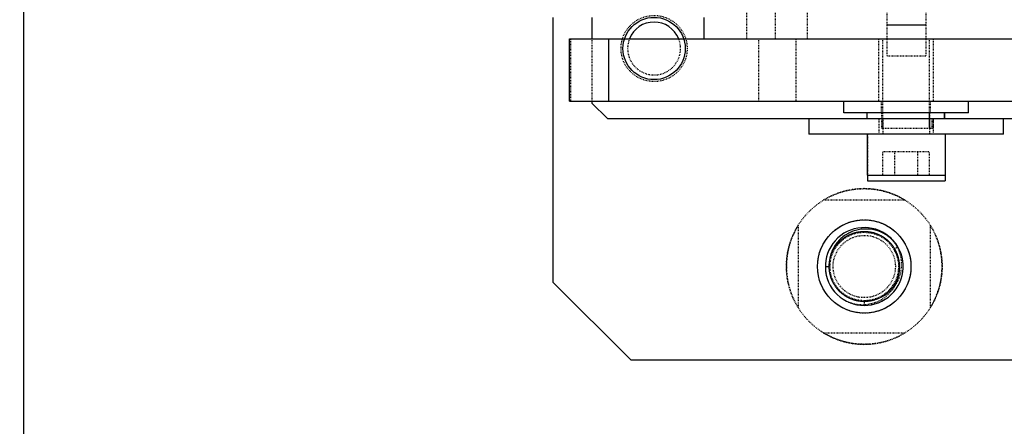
# Model space of a CAD drawing. Header units: millimetres. Extents: x -24622 to 2314, y -1603 to 2287.
# Tile 51 of 236: x -2934 to -2808, y 1351 to 1403. Entities that reach past the tile are written whole.
import ezdxf

# ---------------------------------------------------------------- set-up
doc = ezdxf.new("R2010")
doc.units = ezdxf.units.MM
doc.linetypes.add('HIDDEN', pattern=[0.2, 0.1, -0.1])
doc.layers.add('02___PRT_ALL_AXES', color=7, linetype='Continuous')
doc.layers.add('DEFAULT_2', color=8, linetype='HIDDEN')
doc.dimstyles.new('副本 22', dxfattribs={"dimtxt": 24, "dimasz": 12, "dimexe": 2.1, "dimexo": 2.7, "dimgap": 2, "dimtad": 0, "dimtxsty": 'Standard', "dimblk": 'OPEN30', "dimcen": 0, "dimclrd": 5, "dimclre": 3, "dimclrt": 256, "dimadec": 0, "dimazin": 2, "dimtm": 1e-09, "dimtfac": 0.6, "dimtofl": 0, "dimtmove": 0, "dimatfit": 3, "dimldrblk": 'OPEN30', "dimfxl": 0, "dimtolj": 1, "dimarcsym": 0})

# ---------------------------------------------------------------- blocks, each defined once
blk = doc.blocks.new('_Open30')
at = {"color": 0, "linetype": 'ByBlock', "lineweight": -2}
for p, q in [((-1, 0.268), (0, 0)), ((0, 0), (-1, -0.268)), ((0, 0), (-1, 0))]:
    blk.add_line(p, q, dxfattribs=at)
blk = doc.blocks.new('*D100')
at = {"color": 3, "linetype": 'ByBlock', "lineweight": -2}
for p, q in [((-2933.81, 1416.72), (-2933.81, 1249.47)), ((-2583.81, 1416.72), (-2583.81, 1249.47))]:
    blk.add_line(p, q, dxfattribs=at)
at = {"color": 5, "linetype": 'ByBlock', "lineweight": -2}
for p, q in [((-2921.81, 1251.57), (-2790.81, 1251.57)), ((-2595.81, 1251.57), (-2726.81, 1251.57))]:
    blk.add_line(p, q, dxfattribs=at)
at = {"layer": 'Defpoints', "color": 0, "linetype": 'ByBlock'}
for p in [(-2933.81, 1419.42), (-2583.81, 1419.42), (-2933.81, 1251.57)]:
    blk.add_point(p, dxfattribs=at)
at = {"color": 5, "linetype": 'ByBlock', "lineweight": -2, "xscale": 12, "yscale": 12, "zscale": 12, "rotation": 180}
blk.add_blockref('_Open30', (-2933.81, 1251.57), dxfattribs=at)
at = {"color": 5, "linetype": 'ByBlock', "lineweight": -2, "xscale": 12, "yscale": 12, "zscale": 12}
blk.add_blockref('_Open30', (-2583.81, 1251.57), dxfattribs=at)
at = {"linetype": 'ByBlock', "insert": (-2758.81, 1251.57), "char_height": 24, "attachment_point": 5}
blk.add_mtext('\\A1;350', dxfattribs=at)
blk = doc.blocks.new('*D105')
at = {"color": 5, "linetype": 'ByBlock', "lineweight": -2}
blk.add_line((-3204.67, 1431.87), (-3197.63, 1441.59), dxfattribs=at)
at = {"layer": 'Defpoints', "color": 0, "linetype": 'ByBlock'}
for p in [(-2839.01, 1937.51), (-3190.6, 1451.32)]:
    blk.add_point(p, dxfattribs=at)
at = {"color": 5, "linetype": 'ByBlock', "lineweight": -2, "xscale": 12, "yscale": 12, "zscale": 12, "rotation": 54.12775650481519}
blk.add_blockref('_Open30', (-3190.6, 1451.32), dxfattribs=at)
at = {"linetype": 'ByBlock', "insert": (-3229.28, 1397.84), "char_height": 24, "attachment_point": 5, "rotation": 54.1278}
blk.add_mtext('\\A1;∅600', dxfattribs=at)

msp = doc.modelspace()

# ---------------------------------------------------------------- linework, layer by layer
at = {"color": 7, "linetype": 'Continuous'}
for p, q in [((-2865.808, 1403.415), (-2865.808, 1369.415)), ((-2860.808, 1403.415), (-2860.808, 1400.665)), ((-2846.432, 1403.415), (-2846.432, 1400.665)), ((-2817.908, 1402.415), (-2822.908, 1402.415)), ((-2863.685, 1400.665), (-2687.584, 1400.665)), ((-2863.685, 1392.665), (-2863.685, 1400.665)), ((-2858.685, 1400.665), (-2858.685, 1392.665)), ((-2863.685, 1392.665), (-2686.432, 1392.665)), ((-2860.808, 1392.665), (-2860.808, 1392.415)), ((-2858.808, 1390.415), (-2860.808, 1392.415)), ((-2828.432, 1391.165), (-2828.432, 1392.665)), ((-2812.432, 1391.165), (-2812.432, 1392.665)), ((-2858.808, 1390.415), (-2807.938, 1390.415)), ((-2832.938, 1390.415), (-2832.938, 1388.415)), ((-2812.432, 1391.165), (-2828.432, 1391.165)), ((-2825.432, 1390.415), (-2825.432, 1391.165)), ((-2815.527, 1391.165), (-2815.527, 1390.415)), ((-2815.452, 1390.415), (-2815.452, 1391.165)), ((-2807.938, 1388.415), (-2807.938, 1390.415)), ((-2807.914, 1390.415), (-2804.232, 1390.415)), ((-2807.938, 1388.415), (-2832.938, 1388.415)), ((-2825.432, 1388.415), (-2825.432, 1383.165)), ((-2815.432, 1388.415), (-2815.432, 1383.165)), ((-2825.432, 1383.165), (-2815.432, 1383.165)), ((-2825.408, 1383.165), (-2825.408, 1382.415)), ((-2815.408, 1383.165), (-2815.408, 1382.415)), ((-2825.408, 1382.415), (-2815.408, 1382.415)), ((-2830.808, 1371.415), (-2830.308, 1371.415)), ((-2865.808, 1369.415), (-2855.808, 1359.415)), ((-2855.808, 1359.415), (-2673.808, 1359.415))]:
    msp.add_line(p, q, dxfattribs=at)
msp.add_circle((-2852.808, 1399.415), 4, dxfattribs=at)
for centre, radius, start, end in [((-2852.808, 1399.415), 3.4, 21.7478, 158.25276), ((-2825.808, 1371.415), 5, 45, 36), ((-2825.667, 1371.273), 4.974, 38.28143, 41.90729)]:
    msp.add_arc(centre, radius, start, end, dxfattribs=at)
at = {"color": 7, "linetype": 'Continuous', "start_tangent": (-0.6679012, 0.7442499), "end_tangent": (0.0441666, -0.9990242)}
msp.add_spline([(-2821.965, 1374.595), (-2823.08, 1375.521), (-2824.415, 1376.082), (-2825.856, 1376.226), (-2827.275, 1375.933), (-2828.539, 1375.227), (-2829.527, 1374.168), (-2830.138, 1372.855), (-2830.308, 1371.415)], degree=3, dxfattribs=at)
at = {"layer": '02___PRT_ALL_AXES', "color": 8, "linetype": 'HIDDEN'}
for centre, radius in [((-2852.808, 1399.415), 4.25), ((-2825.808, 1371.415), 10), ((-2825.808, 1371.415), 4)]:
    msp.add_circle(centre, radius, dxfattribs=at)
at = {"layer": '02___PRT_ALL_AXES', "color": 7, "linetype": 'Continuous'}
msp.add_circle((-2825.808, 1371.415), 6, dxfattribs=at)
at = {"layer": 'DEFAULT_2', "color": 8, "linetype": 'HIDDEN'}
for p, q in [((-2840.909, 1400.665), (-2840.909, 1468.165)), ((-2837.235, 1468.165), (-2837.235, 1400.665)), ((-2833.144, 1468.165), (-2833.144, 1400.665)), ((-2822.908, 1404.415), (-2822.908, 1398.415)), ((-2817.908, 1404.415), (-2817.908, 1398.415)), ((-2863.503, 1392.665), (-2863.503, 1400.665)), ((-2860.808, 1400.665), (-2860.808, 1392.665)), ((-2839.387, 1400.665), (-2839.387, 1392.665)), ((-2834.569, 1392.665), (-2834.569, 1400.665)), ((-2823.932, 1392.665), (-2823.932, 1400.665)), ((-2823.432, 1389.165), (-2823.432, 1400.665)), ((-2817.432, 1389.165), (-2817.432, 1400.665)), ((-2816.932, 1392.665), (-2816.932, 1400.665)), ((-2817.908, 1398.415), (-2822.908, 1398.415)), ((-2823.582, 1391.165), (-2823.582, 1392.665)), ((-2817.282, 1391.165), (-2817.282, 1392.665)), ((-2823.908, 1388.415), (-2823.908, 1390.415)), ((-2823.532, 1389.165), (-2823.532, 1391.165)), ((-2823.408, 1390.415), (-2823.408, 1388.415)), ((-2817.488, 1391.165), (-2817.488, 1389.165)), ((-2817.408, 1390.415), (-2817.408, 1388.415)), ((-2817.365, 1389.165), (-2817.365, 1391.165)), ((-2817.078, 1389.165), (-2817.078, 1390.415)), ((-2816.957, 1389.165), (-2816.957, 1390.415)), ((-2816.932, 1389.165), (-2816.932, 1390.415)), ((-2816.908, 1388.415), (-2816.908, 1390.415)), ((-2807.914, 1390.415), (-2807.938, 1390.415)), ((-2823.532, 1389.165), (-2816.932, 1389.165)), ((-2825.408, 1388.415), (-2825.408, 1383.165)), ((-2815.408, 1388.415), (-2815.408, 1383.165)), ((-2807.902, 1388.415), (-2807.938, 1388.415)), ((-2823.432, 1386.165), (-2817.432, 1386.165)), ((-2823.432, 1383.165), (-2823.432, 1386.165)), ((-2821.932, 1386.165), (-2821.932, 1383.165)), ((-2818.932, 1383.165), (-2818.932, 1386.165)), ((-2817.432, 1383.165), (-2817.432, 1386.165)), ((-2820.54, 1379.915), (-2831.075, 1379.915)), ((-2834.308, 1376.683), (-2834.308, 1366.148)), ((-2817.308, 1366.148), (-2817.308, 1376.683)), ((-2821.477, 1373.915), (-2821.997, 1373.615)), ((-2825.808, 1367.015), (-2825.808, 1366.415)), ((-2831.075, 1362.915), (-2820.54, 1362.915))]:
    msp.add_line(p, q, dxfattribs=at)
for radius in [6, 4.4]:
    msp.add_circle((-2825.808, 1371.415), radius, dxfattribs=at)
for centre, radius, start, end in [((-2852.808, 1399.415), 3.4, 158.25276, 21.7478), ((-2825.808, 1371.415), 10, 58.21167, 121.78833), ((-2825.808, 1371.415), 10, 148.21167, 211.78833), ((-2825.808, 1371.415), 10, 328.21167, 31.78833), ((-2825.808, 1371.415), 5, 36, 45), ((-2825.658, 1371.229), 4.371, 29.71939, 33.10081), ((-2825.7, 1371.205), 4.418, 27.77059, 29.72237), ((-2825.74, 1371.184), 4.464, 16.75483, 27.7602), ((-2825.863, 1371.415), 4.944, 180.00023, 180.80033), ((-2825.779, 1371.42), 5.029, 180.829, 195.42796), ((-2825.81, 1371.655), 4.783, 350.38326, 3.24763), ((-2825.908, 1371.198), 4.635, 332.10292, 346.43218), ((-2825.927, 1371.21), 4.657, 326.85932, 332.08509), ((-2825.776, 1371.393), 4.961, 321.48974, 323.99781), ((-2826.039, 1371.479), 4.97, 248.7361, 252.17142), ((-2826.034, 1371.495), 4.986, 252.16973, 252.85073), ((-2825.808, 1371.415), 10, 238.21167, 301.78833)]:
    msp.add_arc(centre, radius, start, end, dxfattribs=at)
for points, start_tangent, end_tangent in [([(-2830.308, 1371.415), (-2830.117, 1370.119), (-2829.561, 1368.932), (-2828.686, 1367.957), (-2827.568, 1367.274), (-2826.3, 1366.942), (-2824.99, 1366.99), (-2823.75, 1367.413), (-2822.684, 1368.176), (-2821.883, 1369.213), (-2821.415, 1370.437), (-2821.32, 1371.744), (-2821.605, 1373.023), (-2822.246, 1374.166), (-2823.189, 1375.075), (-2824.355, 1375.674), (-2825.643, 1375.912), (-2826.946, 1375.769), (-2828.152, 1375.257), (-2829.159, 1374.418), (-2829.882, 1373.325), (-2830.26, 1372.071), (-2830.26, 1370.76), (-2829.882, 1369.505), (-2829.159, 1368.413), (-2828.152, 1367.574), (-2826.946, 1367.062), (-2825.643, 1366.918), (-2824.355, 1367.156), (-2823.189, 1367.756), (-2822.246, 1368.665), (-2821.605, 1369.808), (-2821.32, 1371.087), (-2821.415, 1372.394), (-2821.883, 1373.618), (-2822.684, 1374.655), (-2823.75, 1375.417), (-2824.99, 1375.841), (-2826.3, 1375.888), (-2827.568, 1375.557), (-2828.686, 1374.874), (-2829.561, 1373.898), (-2830.117, 1372.712), (-2830.308, 1371.415), (-2830.117, 1370.119), (-2829.561, 1368.932), (-2828.686, 1367.957), (-2827.568, 1367.274), (-2826.3, 1366.942), (-2824.99, 1366.99), (-2823.75, 1367.413), (-2822.684, 1368.176), (-2821.883, 1369.213), (-2821.415, 1370.437), (-2821.32, 1371.744), (-2821.605, 1373.023), (-2822.246, 1374.166), (-2823.189, 1375.075), (-2824.355, 1375.674), (-2825.643, 1375.912), (-2826.946, 1375.769), (-2828.152, 1375.257), (-2829.159, 1374.418), (-2829.882, 1373.325), (-2830.26, 1372.071), (-2830.26, 1370.76), (-2829.882, 1369.505), (-2829.159, 1368.413), (-2828.152, 1367.574), (-2826.946, 1367.062), (-2825.643, 1366.918), (-2824.355, 1367.156), (-2823.189, 1367.756), (-2822.246, 1368.665), (-2821.605, 1369.808), (-2821.32, 1371.087), (-2821.415, 1372.394), (-2821.883, 1373.618), (-2822.684, 1374.655), (-2823.75, 1375.417), (-2824.99, 1375.841), (-2826.3, 1375.888), (-2827.568, 1375.557), (-2828.686, 1374.874), (-2829.561, 1373.898), (-2830.117, 1372.712), (-2830.308, 1371.415)], (0, -1), (0, -1)), ([(-2830.308, 1371.415), (-2830.117, 1370.119), (-2829.561, 1368.932), (-2828.686, 1367.957), (-2827.568, 1367.274), (-2826.3, 1366.942), (-2824.99, 1366.99), (-2823.75, 1367.413), (-2822.684, 1368.176), (-2821.883, 1369.213), (-2821.415, 1370.437), (-2821.32, 1371.744), (-2821.605, 1373.023), (-2822.246, 1374.166), (-2823.189, 1375.075), (-2824.355, 1375.674), (-2825.643, 1375.912), (-2826.946, 1375.769), (-2828.152, 1375.257), (-2829.159, 1374.418), (-2829.882, 1373.325), (-2830.26, 1372.071), (-2830.26, 1370.76), (-2829.882, 1369.505), (-2829.159, 1368.413), (-2828.152, 1367.574), (-2826.946, 1367.062), (-2825.643, 1366.918), (-2824.355, 1367.156), (-2823.189, 1367.756), (-2822.246, 1368.665), (-2821.605, 1369.808), (-2821.32, 1371.087), (-2821.415, 1372.394), (-2821.883, 1373.618), (-2822.684, 1374.655), (-2823.75, 1375.417), (-2824.99, 1375.841), (-2826.3, 1375.888), (-2827.568, 1375.557), (-2828.686, 1374.874), (-2829.561, 1373.898), (-2830.117, 1372.712), (-2830.308, 1371.415), (-2830.117, 1370.119), (-2829.561, 1368.932), (-2828.686, 1367.957), (-2827.568, 1367.274), (-2826.3, 1366.942), (-2824.99, 1366.99), (-2823.75, 1367.413), (-2822.684, 1368.176), (-2821.883, 1369.213), (-2821.415, 1370.437), (-2821.32, 1371.744), (-2821.605, 1373.023), (-2822.246, 1374.166), (-2823.189, 1375.075), (-2824.355, 1375.674), (-2825.643, 1375.912), (-2826.946, 1375.769), (-2828.152, 1375.257), (-2829.159, 1374.418), (-2829.882, 1373.325), (-2830.26, 1372.071), (-2830.26, 1370.76), (-2829.882, 1369.505), (-2829.159, 1368.413), (-2828.152, 1367.574), (-2826.946, 1367.062), (-2825.643, 1366.918), (-2824.355, 1367.156), (-2823.189, 1367.756), (-2822.246, 1368.665), (-2821.605, 1369.808), (-2821.32, 1371.087), (-2821.415, 1372.394), (-2821.883, 1373.618), (-2822.684, 1374.655), (-2823.75, 1375.417), (-2824.99, 1375.841), (-2826.3, 1375.888), (-2827.568, 1375.557), (-2828.686, 1374.874), (-2829.561, 1373.898), (-2830.117, 1372.712), (-2830.308, 1371.415)], (0, -1), (0, -1)), ([(-2830.308, 1371.415), (-2830.117, 1370.119), (-2829.561, 1368.932), (-2828.686, 1367.957), (-2827.568, 1367.274), (-2826.3, 1366.942), (-2824.99, 1366.99), (-2823.75, 1367.413), (-2822.684, 1368.176), (-2821.883, 1369.213), (-2821.415, 1370.437), (-2821.32, 1371.744), (-2821.605, 1373.023), (-2822.246, 1374.166), (-2823.189, 1375.075), (-2824.355, 1375.674), (-2825.643, 1375.912), (-2826.946, 1375.769), (-2828.152, 1375.257), (-2829.159, 1374.418), (-2829.882, 1373.325), (-2830.26, 1372.071), (-2830.26, 1370.76), (-2829.882, 1369.505), (-2829.159, 1368.413), (-2828.152, 1367.574), (-2826.946, 1367.062), (-2825.643, 1366.918), (-2824.355, 1367.156), (-2823.189, 1367.756), (-2822.246, 1368.665), (-2821.605, 1369.808), (-2821.32, 1371.087), (-2821.415, 1372.394), (-2821.883, 1373.618), (-2822.684, 1374.655), (-2823.75, 1375.417), (-2824.99, 1375.841), (-2826.3, 1375.888), (-2827.568, 1375.557), (-2828.686, 1374.874), (-2829.561, 1373.898), (-2830.117, 1372.712), (-2830.308, 1371.415), (-2830.117, 1370.119), (-2829.561, 1368.932), (-2828.686, 1367.957), (-2827.568, 1367.274), (-2826.3, 1366.942), (-2824.99, 1366.99), (-2823.75, 1367.413), (-2822.684, 1368.176), (-2821.883, 1369.213), (-2821.415, 1370.437), (-2821.32, 1371.744), (-2821.605, 1373.023), (-2822.246, 1374.166), (-2823.189, 1375.075), (-2824.355, 1375.674), (-2825.643, 1375.912), (-2826.946, 1375.769), (-2828.152, 1375.257), (-2829.159, 1374.418), (-2829.882, 1373.325), (-2830.26, 1372.071), (-2830.26, 1370.76), (-2829.882, 1369.505), (-2829.159, 1368.413), (-2828.152, 1367.574), (-2826.946, 1367.062), (-2825.643, 1366.918), (-2824.355, 1367.156), (-2823.189, 1367.756), (-2822.246, 1368.665), (-2821.605, 1369.808), (-2821.32, 1371.087), (-2821.415, 1372.394), (-2821.883, 1373.618), (-2822.684, 1374.655), (-2823.75, 1375.417), (-2824.99, 1375.841), (-2826.3, 1375.888), (-2827.568, 1375.557), (-2828.686, 1374.874), (-2829.561, 1373.898), (-2830.117, 1372.712), (-2830.308, 1371.415)], (0, -1), (0, -1)), ([(-2830.308, 1371.415), (-2830.117, 1370.119), (-2829.561, 1368.932), (-2828.686, 1367.957), (-2827.568, 1367.274), (-2826.3, 1366.942), (-2824.99, 1366.99), (-2823.75, 1367.413), (-2822.684, 1368.176), (-2821.883, 1369.213), (-2821.415, 1370.437), (-2821.32, 1371.744), (-2821.605, 1373.023), (-2822.246, 1374.166), (-2823.189, 1375.075), (-2824.355, 1375.674), (-2825.643, 1375.912), (-2826.946, 1375.769), (-2828.152, 1375.257), (-2829.159, 1374.418), (-2829.882, 1373.325), (-2830.26, 1372.071), (-2830.26, 1370.76), (-2829.882, 1369.505), (-2829.159, 1368.413), (-2828.152, 1367.574), (-2826.946, 1367.062), (-2825.643, 1366.918), (-2824.355, 1367.156), (-2823.189, 1367.756), (-2822.246, 1368.665), (-2821.605, 1369.808), (-2821.32, 1371.087), (-2821.415, 1372.394), (-2821.883, 1373.618), (-2822.684, 1374.655), (-2823.75, 1375.417), (-2824.99, 1375.841), (-2826.3, 1375.888), (-2827.568, 1375.557), (-2828.686, 1374.874), (-2829.561, 1373.898), (-2830.117, 1372.712), (-2830.308, 1371.415), (-2830.117, 1370.119), (-2829.561, 1368.932), (-2828.686, 1367.957), (-2827.568, 1367.274), (-2826.3, 1366.942), (-2824.99, 1366.99), (-2823.75, 1367.413), (-2822.684, 1368.176), (-2821.883, 1369.213), (-2821.415, 1370.437), (-2821.32, 1371.744), (-2821.605, 1373.023), (-2822.246, 1374.166), (-2823.189, 1375.075), (-2824.355, 1375.674), (-2825.643, 1375.912), (-2826.946, 1375.769), (-2828.152, 1375.257), (-2829.159, 1374.418), (-2829.882, 1373.325), (-2830.26, 1372.071), (-2830.26, 1370.76), (-2829.882, 1369.505), (-2829.159, 1368.413), (-2828.152, 1367.574), (-2826.946, 1367.062), (-2825.643, 1366.918), (-2824.355, 1367.156), (-2823.189, 1367.756), (-2822.246, 1368.665), (-2821.605, 1369.808), (-2821.32, 1371.087), (-2821.415, 1372.394), (-2821.883, 1373.618), (-2822.684, 1374.655), (-2823.75, 1375.417), (-2824.99, 1375.841), (-2826.3, 1375.888), (-2827.568, 1375.557), (-2828.686, 1374.874), (-2829.561, 1373.898), (-2830.117, 1372.712), (-2830.308, 1371.415)], (0, -1), (0, -1)), ([(-2830.308, 1371.415), (-2830.117, 1370.119), (-2829.561, 1368.932), (-2828.686, 1367.957), (-2827.568, 1367.274), (-2826.3, 1366.942), (-2824.99, 1366.99), (-2823.75, 1367.413), (-2822.684, 1368.176), (-2821.883, 1369.213), (-2821.415, 1370.437), (-2821.32, 1371.744), (-2821.605, 1373.023), (-2822.246, 1374.166), (-2823.189, 1375.075), (-2824.355, 1375.674), (-2825.643, 1375.912), (-2826.946, 1375.769), (-2828.152, 1375.257), (-2829.159, 1374.418), (-2829.882, 1373.325), (-2830.26, 1372.071), (-2830.26, 1370.76), (-2829.882, 1369.505), (-2829.159, 1368.413), (-2828.152, 1367.574), (-2826.946, 1367.062), (-2825.643, 1366.918), (-2824.355, 1367.156), (-2823.189, 1367.756), (-2822.246, 1368.665), (-2821.605, 1369.808), (-2821.32, 1371.087), (-2821.415, 1372.394), (-2821.883, 1373.618), (-2822.684, 1374.655), (-2823.75, 1375.417), (-2824.99, 1375.841), (-2826.3, 1375.888), (-2827.568, 1375.557), (-2828.686, 1374.874), (-2829.561, 1373.898), (-2830.117, 1372.712), (-2830.308, 1371.415), (-2830.117, 1370.119), (-2829.561, 1368.932), (-2828.686, 1367.957), (-2827.568, 1367.274), (-2826.3, 1366.942), (-2824.99, 1366.99), (-2823.75, 1367.413), (-2822.684, 1368.176), (-2821.883, 1369.213), (-2821.415, 1370.437), (-2821.32, 1371.744), (-2821.605, 1373.023), (-2822.246, 1374.166), (-2823.189, 1375.075), (-2824.355, 1375.674), (-2825.643, 1375.912), (-2826.946, 1375.769), (-2828.152, 1375.257), (-2829.159, 1374.418), (-2829.882, 1373.325), (-2830.26, 1372.071), (-2830.26, 1370.76), (-2829.882, 1369.505), (-2829.159, 1368.413), (-2828.152, 1367.574), (-2826.946, 1367.062), (-2825.643, 1366.918), (-2824.355, 1367.156), (-2823.189, 1367.756), (-2822.246, 1368.665), (-2821.605, 1369.808), (-2821.32, 1371.087), (-2821.415, 1372.394), (-2821.883, 1373.618), (-2822.684, 1374.655), (-2823.75, 1375.417), (-2824.99, 1375.841), (-2826.3, 1375.888), (-2827.568, 1375.557), (-2828.686, 1374.874), (-2829.561, 1373.898), (-2830.117, 1372.712), (-2830.308, 1371.415)], (0, -1), (0, -1)), ([(-2830.308, 1371.415), (-2830.117, 1370.119), (-2829.561, 1368.932), (-2828.686, 1367.957), (-2827.568, 1367.274), (-2826.3, 1366.942), (-2824.99, 1366.99), (-2823.75, 1367.413), (-2822.684, 1368.176), (-2821.883, 1369.213), (-2821.415, 1370.437), (-2821.32, 1371.744), (-2821.605, 1373.023), (-2822.246, 1374.166), (-2823.189, 1375.075), (-2824.355, 1375.674), (-2825.643, 1375.912), (-2826.946, 1375.769), (-2828.152, 1375.257), (-2829.159, 1374.418), (-2829.882, 1373.325), (-2830.26, 1372.071), (-2830.26, 1370.76), (-2829.882, 1369.505), (-2829.159, 1368.413), (-2828.152, 1367.574), (-2826.946, 1367.062), (-2825.643, 1366.918), (-2824.355, 1367.156), (-2823.189, 1367.756), (-2822.246, 1368.665), (-2821.605, 1369.808), (-2821.32, 1371.087), (-2821.415, 1372.394), (-2821.883, 1373.618), (-2822.684, 1374.655), (-2823.75, 1375.417), (-2824.99, 1375.841), (-2826.3, 1375.888), (-2827.568, 1375.557), (-2828.686, 1374.874), (-2829.561, 1373.898), (-2830.117, 1372.712), (-2830.308, 1371.415), (-2830.117, 1370.119), (-2829.561, 1368.932), (-2828.686, 1367.957), (-2827.568, 1367.274), (-2826.3, 1366.942), (-2824.99, 1366.99), (-2823.75, 1367.413), (-2822.684, 1368.176), (-2821.883, 1369.213), (-2821.415, 1370.437), (-2821.32, 1371.744), (-2821.605, 1373.023), (-2822.246, 1374.166), (-2823.189, 1375.075), (-2824.355, 1375.674), (-2825.643, 1375.912), (-2826.946, 1375.769), (-2828.152, 1375.257), (-2829.159, 1374.418), (-2829.882, 1373.325), (-2830.26, 1372.071), (-2830.26, 1370.76), (-2829.882, 1369.505), (-2829.159, 1368.413), (-2828.152, 1367.574), (-2826.946, 1367.062), (-2825.643, 1366.918), (-2824.355, 1367.156), (-2823.189, 1367.756), (-2822.246, 1368.665), (-2821.605, 1369.808), (-2821.32, 1371.087), (-2821.415, 1372.394), (-2821.883, 1373.618), (-2822.684, 1374.655), (-2823.75, 1375.417), (-2824.99, 1375.841), (-2826.3, 1375.888), (-2827.568, 1375.557), (-2828.686, 1374.874), (-2829.561, 1373.898), (-2830.117, 1372.712), (-2830.308, 1371.415)], (0, -1), (0, -1)), ([(-2830.308, 1371.415), (-2830.117, 1370.119), (-2829.561, 1368.932), (-2828.686, 1367.957), (-2827.568, 1367.274), (-2826.3, 1366.942), (-2824.99, 1366.99), (-2823.75, 1367.413), (-2822.684, 1368.176), (-2821.883, 1369.213), (-2821.415, 1370.437), (-2821.32, 1371.744), (-2821.605, 1373.023), (-2822.246, 1374.166), (-2823.189, 1375.075), (-2824.355, 1375.674), (-2825.643, 1375.912), (-2826.946, 1375.769), (-2828.152, 1375.257), (-2829.159, 1374.418), (-2829.882, 1373.325), (-2830.26, 1372.071), (-2830.26, 1370.76), (-2829.882, 1369.505), (-2829.159, 1368.413), (-2828.152, 1367.574), (-2826.946, 1367.062), (-2825.643, 1366.918), (-2824.355, 1367.156), (-2823.189, 1367.756), (-2822.246, 1368.665), (-2821.605, 1369.808), (-2821.32, 1371.087), (-2821.415, 1372.394), (-2821.883, 1373.618), (-2822.684, 1374.655), (-2823.75, 1375.417), (-2824.99, 1375.841), (-2826.3, 1375.888), (-2827.568, 1375.557), (-2828.686, 1374.874), (-2829.561, 1373.898), (-2830.117, 1372.712), (-2830.308, 1371.415), (-2830.117, 1370.119), (-2829.561, 1368.932), (-2828.686, 1367.957), (-2827.568, 1367.274), (-2826.3, 1366.942), (-2824.99, 1366.99), (-2823.75, 1367.413), (-2822.684, 1368.176), (-2821.883, 1369.213), (-2821.415, 1370.437), (-2821.32, 1371.744), (-2821.605, 1373.023), (-2822.246, 1374.166), (-2823.189, 1375.075), (-2824.355, 1375.674), (-2825.643, 1375.912), (-2826.946, 1375.769), (-2828.152, 1375.257), (-2829.159, 1374.418), (-2829.882, 1373.325), (-2830.26, 1372.071), (-2830.26, 1370.76), (-2829.882, 1369.505), (-2829.159, 1368.413), (-2828.152, 1367.574), (-2826.946, 1367.062), (-2825.643, 1366.918), (-2824.355, 1367.156), (-2823.189, 1367.756), (-2822.246, 1368.665), (-2821.605, 1369.808), (-2821.32, 1371.087), (-2821.415, 1372.394), (-2821.883, 1373.618), (-2822.684, 1374.655), (-2823.75, 1375.417), (-2824.99, 1375.841), (-2826.3, 1375.888), (-2827.568, 1375.557), (-2828.686, 1374.874), (-2829.561, 1373.898), (-2830.117, 1372.712), (-2830.308, 1371.415)], (0, -1), (0, -1)), ([(-2830.308, 1371.415), (-2830.117, 1370.119), (-2829.561, 1368.932), (-2828.686, 1367.957), (-2827.568, 1367.274), (-2826.3, 1366.942), (-2824.99, 1366.99), (-2823.75, 1367.413), (-2822.684, 1368.176), (-2821.883, 1369.213), (-2821.415, 1370.437), (-2821.32, 1371.744), (-2821.605, 1373.023), (-2822.246, 1374.166), (-2823.189, 1375.075), (-2824.355, 1375.674), (-2825.643, 1375.912), (-2826.946, 1375.769), (-2828.152, 1375.257), (-2829.159, 1374.418), (-2829.882, 1373.325), (-2830.26, 1372.071), (-2830.26, 1370.76), (-2829.882, 1369.505), (-2829.159, 1368.413), (-2828.152, 1367.574), (-2826.946, 1367.062), (-2825.643, 1366.918), (-2824.355, 1367.156), (-2823.189, 1367.756), (-2822.246, 1368.665), (-2821.605, 1369.808), (-2821.32, 1371.087), (-2821.415, 1372.394), (-2821.883, 1373.618), (-2822.684, 1374.655), (-2823.75, 1375.417), (-2824.99, 1375.841), (-2826.3, 1375.888), (-2827.568, 1375.557), (-2828.686, 1374.874), (-2829.561, 1373.898), (-2830.117, 1372.712), (-2830.308, 1371.415), (-2830.117, 1370.119), (-2829.561, 1368.932), (-2828.686, 1367.957), (-2827.568, 1367.274), (-2826.3, 1366.942), (-2824.99, 1366.99), (-2823.75, 1367.413), (-2822.684, 1368.176), (-2821.883, 1369.213), (-2821.415, 1370.437), (-2821.32, 1371.744), (-2821.605, 1373.023), (-2822.246, 1374.166), (-2823.189, 1375.075), (-2824.355, 1375.674), (-2825.643, 1375.912), (-2826.946, 1375.769), (-2828.152, 1375.257), (-2829.159, 1374.418), (-2829.882, 1373.325), (-2830.26, 1372.071), (-2830.26, 1370.76), (-2829.882, 1369.505), (-2829.159, 1368.413), (-2828.152, 1367.574), (-2826.946, 1367.062), (-2825.643, 1366.918), (-2824.355, 1367.156), (-2823.189, 1367.756), (-2822.246, 1368.665), (-2821.605, 1369.808), (-2821.32, 1371.087), (-2821.415, 1372.394), (-2821.883, 1373.618), (-2822.684, 1374.655), (-2823.75, 1375.417), (-2824.99, 1375.841), (-2826.3, 1375.888), (-2827.568, 1375.557), (-2828.686, 1374.874), (-2829.561, 1373.898), (-2830.117, 1372.712), (-2830.308, 1371.415)], (0, -1), (0, -1)), ([(-2830.308, 1371.415), (-2830.117, 1370.119), (-2829.561, 1368.932), (-2828.686, 1367.957), (-2827.568, 1367.274), (-2826.3, 1366.942), (-2824.99, 1366.99), (-2823.75, 1367.413), (-2822.684, 1368.176), (-2821.883, 1369.213), (-2821.415, 1370.437), (-2821.32, 1371.744), (-2821.605, 1373.023), (-2822.246, 1374.166), (-2823.189, 1375.075), (-2824.355, 1375.674), (-2825.643, 1375.912), (-2826.946, 1375.769), (-2828.152, 1375.257), (-2829.159, 1374.418), (-2829.882, 1373.325), (-2830.26, 1372.071), (-2830.26, 1370.76), (-2829.882, 1369.505), (-2829.159, 1368.413), (-2828.152, 1367.574), (-2826.946, 1367.062), (-2825.643, 1366.918), (-2824.355, 1367.156), (-2823.189, 1367.756), (-2822.246, 1368.665), (-2821.605, 1369.808), (-2821.32, 1371.087), (-2821.415, 1372.394), (-2821.883, 1373.618), (-2822.684, 1374.655), (-2823.75, 1375.417), (-2824.99, 1375.841), (-2826.3, 1375.888), (-2827.568, 1375.557), (-2828.686, 1374.874), (-2829.561, 1373.898), (-2830.117, 1372.712), (-2830.308, 1371.415), (-2830.117, 1370.119), (-2829.561, 1368.932), (-2828.686, 1367.957), (-2827.568, 1367.274), (-2826.3, 1366.942), (-2824.99, 1366.99), (-2823.75, 1367.413), (-2822.684, 1368.176), (-2821.883, 1369.213), (-2821.415, 1370.437), (-2821.32, 1371.744), (-2821.605, 1373.023), (-2822.246, 1374.166), (-2823.189, 1375.075), (-2824.355, 1375.674), (-2825.643, 1375.912), (-2826.946, 1375.769), (-2828.152, 1375.257), (-2829.159, 1374.418), (-2829.882, 1373.325), (-2830.26, 1372.071), (-2830.26, 1370.76), (-2829.882, 1369.505), (-2829.159, 1368.413), (-2828.152, 1367.574), (-2826.946, 1367.062), (-2825.643, 1366.918), (-2824.355, 1367.156), (-2823.189, 1367.756), (-2822.246, 1368.665), (-2821.605, 1369.808), (-2821.32, 1371.087), (-2821.415, 1372.394), (-2821.883, 1373.618), (-2822.684, 1374.655), (-2823.75, 1375.417), (-2824.99, 1375.841), (-2826.3, 1375.888), (-2827.568, 1375.557), (-2828.686, 1374.874), (-2829.561, 1373.898), (-2830.117, 1372.712), (-2830.308, 1371.415)], (0, -1), (0, -1)), ([(-2830.308, 1371.415), (-2830.117, 1370.119), (-2829.561, 1368.932), (-2828.686, 1367.957), (-2827.568, 1367.274), (-2826.3, 1366.942), (-2824.99, 1366.99), (-2823.75, 1367.413), (-2822.684, 1368.176), (-2821.883, 1369.213), (-2821.415, 1370.437), (-2821.32, 1371.744), (-2821.605, 1373.023), (-2822.246, 1374.166), (-2823.189, 1375.075), (-2824.355, 1375.674), (-2825.643, 1375.912), (-2826.946, 1375.769), (-2828.152, 1375.257), (-2829.159, 1374.418), (-2829.882, 1373.325), (-2830.26, 1372.071), (-2830.26, 1370.76), (-2829.882, 1369.505), (-2829.159, 1368.413), (-2828.152, 1367.574), (-2826.946, 1367.062), (-2825.643, 1366.918), (-2824.355, 1367.156), (-2823.189, 1367.756), (-2822.246, 1368.665), (-2821.605, 1369.808), (-2821.32, 1371.087), (-2821.415, 1372.394), (-2821.883, 1373.618), (-2822.684, 1374.655), (-2823.75, 1375.417), (-2824.99, 1375.841), (-2826.3, 1375.888), (-2827.568, 1375.557), (-2828.686, 1374.874), (-2829.561, 1373.898), (-2830.117, 1372.712), (-2830.308, 1371.415), (-2830.117, 1370.119), (-2829.561, 1368.932), (-2828.686, 1367.957), (-2827.568, 1367.274), (-2826.3, 1366.942), (-2824.99, 1366.99), (-2823.75, 1367.413), (-2822.684, 1368.176), (-2821.883, 1369.213), (-2821.415, 1370.437), (-2821.32, 1371.744), (-2821.605, 1373.023), (-2822.246, 1374.166), (-2823.189, 1375.075), (-2824.355, 1375.674), (-2825.643, 1375.912), (-2826.946, 1375.769), (-2828.152, 1375.257), (-2829.159, 1374.418), (-2829.882, 1373.325), (-2830.26, 1372.071), (-2830.26, 1370.76), (-2829.882, 1369.505), (-2829.159, 1368.413), (-2828.152, 1367.574), (-2826.946, 1367.062), (-2825.643, 1366.918), (-2824.355, 1367.156), (-2823.189, 1367.756), (-2822.246, 1368.665), (-2821.605, 1369.808), (-2821.32, 1371.087), (-2821.415, 1372.394), (-2821.883, 1373.618), (-2822.684, 1374.655), (-2823.75, 1375.417), (-2824.99, 1375.841), (-2826.3, 1375.888), (-2827.568, 1375.557), (-2828.686, 1374.874), (-2829.561, 1373.898), (-2830.117, 1372.712), (-2830.308, 1371.415)], (0, -1), (0, -1)), ([(-2830.308, 1371.415), (-2830.117, 1370.119), (-2829.561, 1368.932), (-2828.686, 1367.957), (-2827.568, 1367.274), (-2826.3, 1366.942), (-2824.99, 1366.99), (-2823.75, 1367.413), (-2822.684, 1368.176), (-2821.883, 1369.213), (-2821.415, 1370.437), (-2821.32, 1371.744), (-2821.605, 1373.023), (-2822.246, 1374.166), (-2823.189, 1375.075), (-2824.355, 1375.674), (-2825.643, 1375.912), (-2826.946, 1375.769), (-2828.152, 1375.257), (-2829.159, 1374.418), (-2829.882, 1373.325), (-2830.26, 1372.071), (-2830.26, 1370.76), (-2829.882, 1369.505), (-2829.159, 1368.413), (-2828.152, 1367.574), (-2826.946, 1367.062), (-2825.643, 1366.918), (-2824.355, 1367.156), (-2823.189, 1367.756), (-2822.246, 1368.665), (-2821.605, 1369.808), (-2821.32, 1371.087), (-2821.415, 1372.394), (-2821.883, 1373.618), (-2822.684, 1374.655), (-2823.75, 1375.417), (-2824.99, 1375.841), (-2826.3, 1375.888), (-2827.568, 1375.557), (-2828.686, 1374.874), (-2829.561, 1373.898), (-2830.117, 1372.712), (-2830.308, 1371.415), (-2830.117, 1370.119), (-2829.561, 1368.932), (-2828.686, 1367.957), (-2827.568, 1367.274), (-2826.3, 1366.942), (-2824.99, 1366.99), (-2823.75, 1367.413), (-2822.684, 1368.176), (-2821.883, 1369.213), (-2821.415, 1370.437), (-2821.32, 1371.744), (-2821.605, 1373.023), (-2822.246, 1374.166), (-2823.189, 1375.075), (-2824.355, 1375.674), (-2825.643, 1375.912), (-2826.946, 1375.769), (-2828.152, 1375.257), (-2829.159, 1374.418), (-2829.882, 1373.325), (-2830.26, 1372.071), (-2830.26, 1370.76), (-2829.882, 1369.505), (-2829.159, 1368.413), (-2828.152, 1367.574), (-2826.946, 1367.062), (-2825.643, 1366.918), (-2824.355, 1367.156), (-2823.189, 1367.756), (-2822.246, 1368.665), (-2821.605, 1369.808), (-2821.32, 1371.087), (-2821.415, 1372.394), (-2821.883, 1373.618), (-2822.684, 1374.655), (-2823.75, 1375.417), (-2824.99, 1375.841), (-2826.3, 1375.888), (-2827.568, 1375.557), (-2828.686, 1374.874), (-2829.561, 1373.898), (-2830.117, 1372.712), (-2830.308, 1371.415)], (0, -1), (0, -1)), ([(-2830.308, 1371.415), (-2830.117, 1370.119), (-2829.561, 1368.932), (-2828.686, 1367.957), (-2827.568, 1367.274), (-2826.3, 1366.942), (-2824.99, 1366.99), (-2823.75, 1367.413), (-2822.684, 1368.176), (-2821.883, 1369.213), (-2821.415, 1370.437), (-2821.32, 1371.744), (-2821.605, 1373.023), (-2822.246, 1374.166), (-2823.189, 1375.075), (-2824.355, 1375.674), (-2825.643, 1375.912), (-2826.946, 1375.769), (-2828.152, 1375.257), (-2829.159, 1374.418), (-2829.882, 1373.325), (-2830.26, 1372.071), (-2830.26, 1370.76), (-2829.882, 1369.505), (-2829.159, 1368.413), (-2828.152, 1367.574), (-2826.946, 1367.062), (-2825.643, 1366.918), (-2824.355, 1367.156), (-2823.189, 1367.756), (-2822.246, 1368.665), (-2821.605, 1369.808), (-2821.32, 1371.087), (-2821.415, 1372.394), (-2821.883, 1373.618), (-2822.684, 1374.655), (-2823.75, 1375.417), (-2824.99, 1375.841), (-2826.3, 1375.888), (-2827.568, 1375.557), (-2828.686, 1374.874), (-2829.561, 1373.898), (-2830.117, 1372.712), (-2830.308, 1371.415), (-2830.117, 1370.119), (-2829.561, 1368.932), (-2828.686, 1367.957), (-2827.568, 1367.274), (-2826.3, 1366.942), (-2824.99, 1366.99), (-2823.75, 1367.413), (-2822.684, 1368.176), (-2821.883, 1369.213), (-2821.415, 1370.437), (-2821.32, 1371.744), (-2821.605, 1373.023), (-2822.246, 1374.166), (-2823.189, 1375.075), (-2824.355, 1375.674), (-2825.643, 1375.912), (-2826.946, 1375.769), (-2828.152, 1375.257), (-2829.159, 1374.418), (-2829.882, 1373.325), (-2830.26, 1372.071), (-2830.26, 1370.76), (-2829.882, 1369.505), (-2829.159, 1368.413), (-2828.152, 1367.574), (-2826.946, 1367.062), (-2825.643, 1366.918), (-2824.355, 1367.156), (-2823.189, 1367.756), (-2822.246, 1368.665), (-2821.605, 1369.808), (-2821.32, 1371.087), (-2821.415, 1372.394), (-2821.883, 1373.618), (-2822.684, 1374.655), (-2823.75, 1375.417), (-2824.99, 1375.841), (-2826.3, 1375.888), (-2827.568, 1375.557), (-2828.686, 1374.874), (-2829.561, 1373.898), (-2830.117, 1372.712), (-2830.308, 1371.415)], (0, -1), (0, -1)), ([(-2830.308, 1371.415), (-2830.117, 1370.119), (-2829.561, 1368.932), (-2828.686, 1367.957), (-2827.568, 1367.274), (-2826.3, 1366.942), (-2824.99, 1366.99), (-2823.75, 1367.413), (-2822.684, 1368.176), (-2821.883, 1369.213), (-2821.415, 1370.437), (-2821.32, 1371.744), (-2821.605, 1373.023), (-2822.246, 1374.166), (-2823.189, 1375.075), (-2824.355, 1375.674), (-2825.643, 1375.912), (-2826.946, 1375.769), (-2828.152, 1375.257), (-2829.159, 1374.418), (-2829.882, 1373.325), (-2830.26, 1372.071), (-2830.26, 1370.76), (-2829.882, 1369.505), (-2829.159, 1368.413), (-2828.152, 1367.574), (-2826.946, 1367.062), (-2825.643, 1366.918), (-2824.355, 1367.156), (-2823.189, 1367.756), (-2822.246, 1368.665), (-2821.605, 1369.808), (-2821.32, 1371.087), (-2821.415, 1372.394), (-2821.883, 1373.618), (-2822.684, 1374.655), (-2823.75, 1375.417), (-2824.99, 1375.841), (-2826.3, 1375.888), (-2827.568, 1375.557), (-2828.686, 1374.874), (-2829.561, 1373.898), (-2830.117, 1372.712), (-2830.308, 1371.415), (-2830.117, 1370.119), (-2829.561, 1368.932), (-2828.686, 1367.957), (-2827.568, 1367.274), (-2826.3, 1366.942), (-2824.99, 1366.99), (-2823.75, 1367.413), (-2822.684, 1368.176), (-2821.883, 1369.213), (-2821.415, 1370.437), (-2821.32, 1371.744), (-2821.605, 1373.023), (-2822.246, 1374.166), (-2823.189, 1375.075), (-2824.355, 1375.674), (-2825.643, 1375.912), (-2826.946, 1375.769), (-2828.152, 1375.257), (-2829.159, 1374.418), (-2829.882, 1373.325), (-2830.26, 1372.071), (-2830.26, 1370.76), (-2829.882, 1369.505), (-2829.159, 1368.413), (-2828.152, 1367.574), (-2826.946, 1367.062), (-2825.643, 1366.918), (-2824.355, 1367.156), (-2823.189, 1367.756), (-2822.246, 1368.665), (-2821.605, 1369.808), (-2821.32, 1371.087), (-2821.415, 1372.394), (-2821.883, 1373.618), (-2822.684, 1374.655), (-2823.75, 1375.417), (-2824.99, 1375.841), (-2826.3, 1375.888), (-2827.568, 1375.557), (-2828.686, 1374.874), (-2829.561, 1373.898), (-2830.117, 1372.712), (-2830.308, 1371.415)], (0, -1), (0, -1)), ([(-2830.308, 1371.415), (-2830.117, 1370.119), (-2829.561, 1368.932), (-2828.686, 1367.957), (-2827.568, 1367.274), (-2826.3, 1366.942), (-2824.99, 1366.99), (-2823.75, 1367.413), (-2822.684, 1368.176), (-2821.883, 1369.213), (-2821.415, 1370.437), (-2821.32, 1371.744), (-2821.605, 1373.023), (-2822.246, 1374.166), (-2823.189, 1375.075), (-2824.355, 1375.674), (-2825.643, 1375.912), (-2826.946, 1375.769), (-2828.152, 1375.257), (-2829.159, 1374.418), (-2829.882, 1373.325), (-2830.26, 1372.071), (-2830.26, 1370.76), (-2829.882, 1369.505), (-2829.159, 1368.413), (-2828.152, 1367.574), (-2826.946, 1367.062), (-2825.643, 1366.918), (-2824.355, 1367.156), (-2823.189, 1367.756), (-2822.246, 1368.665), (-2821.605, 1369.808), (-2821.32, 1371.087), (-2821.415, 1372.394), (-2821.883, 1373.618), (-2822.684, 1374.655), (-2823.75, 1375.417), (-2824.99, 1375.841), (-2826.3, 1375.888), (-2827.568, 1375.557), (-2828.686, 1374.874), (-2829.561, 1373.898), (-2830.117, 1372.712), (-2830.308, 1371.415), (-2830.117, 1370.119), (-2829.561, 1368.932), (-2828.686, 1367.957), (-2827.568, 1367.274), (-2826.3, 1366.942), (-2824.99, 1366.99), (-2823.75, 1367.413), (-2822.684, 1368.176), (-2821.883, 1369.213), (-2821.415, 1370.437), (-2821.32, 1371.744), (-2821.605, 1373.023), (-2822.246, 1374.166), (-2823.189, 1375.075), (-2824.355, 1375.674), (-2825.643, 1375.912), (-2826.946, 1375.769), (-2828.152, 1375.257), (-2829.159, 1374.418), (-2829.882, 1373.325), (-2830.26, 1372.071), (-2830.26, 1370.76), (-2829.882, 1369.505), (-2829.159, 1368.413), (-2828.152, 1367.574), (-2826.946, 1367.062), (-2825.643, 1366.918), (-2824.355, 1367.156), (-2823.189, 1367.756), (-2822.246, 1368.665), (-2821.605, 1369.808), (-2821.32, 1371.087), (-2821.415, 1372.394), (-2821.883, 1373.618), (-2822.684, 1374.655), (-2823.75, 1375.417), (-2824.99, 1375.841), (-2826.3, 1375.888), (-2827.568, 1375.557), (-2828.686, 1374.874), (-2829.561, 1373.898), (-2830.117, 1372.712), (-2830.308, 1371.415)], (0, -1), (0, -1)), ([(-2830.308, 1371.415), (-2830.117, 1370.119), (-2829.561, 1368.932), (-2828.686, 1367.957), (-2827.568, 1367.274), (-2826.3, 1366.942), (-2824.99, 1366.99), (-2823.75, 1367.413), (-2822.684, 1368.176), (-2821.883, 1369.213), (-2821.415, 1370.437), (-2821.32, 1371.744), (-2821.605, 1373.023), (-2822.246, 1374.166), (-2823.189, 1375.075), (-2824.355, 1375.674), (-2825.643, 1375.912), (-2826.946, 1375.769), (-2828.152, 1375.257), (-2829.159, 1374.418), (-2829.882, 1373.325), (-2830.26, 1372.071), (-2830.26, 1370.76), (-2829.882, 1369.505), (-2829.159, 1368.413), (-2828.152, 1367.574), (-2826.946, 1367.062), (-2825.643, 1366.918), (-2824.355, 1367.156), (-2823.189, 1367.756), (-2822.246, 1368.665), (-2821.605, 1369.808), (-2821.32, 1371.087), (-2821.415, 1372.394), (-2821.883, 1373.618), (-2822.684, 1374.655), (-2823.75, 1375.417), (-2824.99, 1375.841), (-2826.3, 1375.888), (-2827.568, 1375.557), (-2828.686, 1374.874), (-2829.561, 1373.898), (-2830.117, 1372.712), (-2830.308, 1371.415), (-2830.117, 1370.119), (-2829.561, 1368.932), (-2828.686, 1367.957), (-2827.568, 1367.274), (-2826.3, 1366.942), (-2824.99, 1366.99), (-2823.75, 1367.413), (-2822.684, 1368.176), (-2821.883, 1369.213), (-2821.415, 1370.437), (-2821.32, 1371.744), (-2821.605, 1373.023), (-2822.246, 1374.166), (-2823.189, 1375.075), (-2824.355, 1375.674), (-2825.643, 1375.912), (-2826.946, 1375.769), (-2828.152, 1375.257), (-2829.159, 1374.418), (-2829.882, 1373.325), (-2830.26, 1372.071), (-2830.26, 1370.76), (-2829.882, 1369.505), (-2829.159, 1368.413), (-2828.152, 1367.574), (-2826.946, 1367.062), (-2825.643, 1366.918), (-2824.355, 1367.156), (-2823.189, 1367.756), (-2822.246, 1368.665), (-2821.605, 1369.808), (-2821.32, 1371.087), (-2821.415, 1372.394), (-2821.883, 1373.618), (-2822.684, 1374.655), (-2823.75, 1375.417), (-2824.99, 1375.841), (-2826.3, 1375.888), (-2827.568, 1375.557), (-2828.686, 1374.874), (-2829.561, 1373.898), (-2830.117, 1372.712), (-2830.308, 1371.415)], (0, -1), (0, -1)), ([(-2830.308, 1371.415), (-2830.117, 1370.119), (-2829.561, 1368.932), (-2828.686, 1367.957), (-2827.568, 1367.274), (-2826.3, 1366.942), (-2824.99, 1366.99), (-2823.75, 1367.413), (-2822.684, 1368.176), (-2821.883, 1369.213), (-2821.415, 1370.437), (-2821.32, 1371.744), (-2821.605, 1373.023), (-2822.246, 1374.166), (-2823.189, 1375.075), (-2824.355, 1375.674), (-2825.643, 1375.912), (-2826.946, 1375.769), (-2828.152, 1375.257), (-2829.159, 1374.418), (-2829.882, 1373.325), (-2830.26, 1372.071), (-2830.26, 1370.76), (-2829.882, 1369.505), (-2829.159, 1368.413), (-2828.152, 1367.574), (-2826.946, 1367.062), (-2825.643, 1366.918), (-2824.355, 1367.156), (-2823.189, 1367.756), (-2822.246, 1368.665), (-2821.605, 1369.808), (-2821.32, 1371.087), (-2821.415, 1372.394), (-2821.883, 1373.618), (-2822.684, 1374.655), (-2823.75, 1375.417), (-2824.99, 1375.841), (-2826.3, 1375.888), (-2827.568, 1375.557), (-2828.686, 1374.874), (-2829.561, 1373.898), (-2830.117, 1372.712), (-2830.308, 1371.415), (-2830.117, 1370.119), (-2829.561, 1368.932), (-2828.686, 1367.957), (-2827.568, 1367.274), (-2826.3, 1366.942), (-2824.99, 1366.99), (-2823.75, 1367.413), (-2822.684, 1368.176), (-2821.883, 1369.213), (-2821.415, 1370.437), (-2821.32, 1371.744), (-2821.605, 1373.023), (-2822.246, 1374.166), (-2823.189, 1375.075), (-2824.355, 1375.674), (-2825.643, 1375.912), (-2826.946, 1375.769), (-2828.152, 1375.257), (-2829.159, 1374.418), (-2829.882, 1373.325), (-2830.26, 1372.071), (-2830.26, 1370.76), (-2829.882, 1369.505), (-2829.159, 1368.413), (-2828.152, 1367.574), (-2826.946, 1367.062), (-2825.643, 1366.918), (-2824.355, 1367.156), (-2823.189, 1367.756), (-2822.246, 1368.665), (-2821.605, 1369.808), (-2821.32, 1371.087), (-2821.415, 1372.394), (-2821.883, 1373.618), (-2822.684, 1374.655), (-2823.75, 1375.417), (-2824.99, 1375.841), (-2826.3, 1375.888), (-2827.568, 1375.557), (-2828.686, 1374.874), (-2829.561, 1373.898), (-2830.117, 1372.712), (-2830.308, 1371.415)], (0, -1), (0, -1)), ([(-2830.308, 1371.415), (-2830.117, 1370.119), (-2829.561, 1368.932), (-2828.686, 1367.957), (-2827.568, 1367.274), (-2826.3, 1366.942), (-2824.99, 1366.99), (-2823.75, 1367.413), (-2822.684, 1368.176), (-2821.883, 1369.213), (-2821.415, 1370.437), (-2821.32, 1371.744), (-2821.605, 1373.023), (-2822.246, 1374.166), (-2823.189, 1375.075), (-2824.355, 1375.674), (-2825.643, 1375.912), (-2826.946, 1375.769), (-2828.152, 1375.257), (-2829.159, 1374.418), (-2829.882, 1373.325), (-2830.26, 1372.071), (-2830.26, 1370.76), (-2829.882, 1369.505), (-2829.159, 1368.413), (-2828.152, 1367.574), (-2826.946, 1367.062), (-2825.643, 1366.918), (-2824.355, 1367.156), (-2823.189, 1367.756), (-2822.246, 1368.665), (-2821.605, 1369.808), (-2821.32, 1371.087), (-2821.415, 1372.394), (-2821.883, 1373.618), (-2822.684, 1374.655), (-2823.75, 1375.417), (-2824.99, 1375.841), (-2826.3, 1375.888), (-2827.568, 1375.557), (-2828.686, 1374.874), (-2829.561, 1373.898), (-2830.117, 1372.712), (-2830.308, 1371.415), (-2830.117, 1370.119), (-2829.561, 1368.932), (-2828.686, 1367.957), (-2827.568, 1367.274), (-2826.3, 1366.942), (-2824.99, 1366.99), (-2823.75, 1367.413), (-2822.684, 1368.176), (-2821.883, 1369.213), (-2821.415, 1370.437), (-2821.32, 1371.744), (-2821.605, 1373.023), (-2822.246, 1374.166), (-2823.189, 1375.075), (-2824.355, 1375.674), (-2825.643, 1375.912), (-2826.946, 1375.769), (-2828.152, 1375.257), (-2829.159, 1374.418), (-2829.882, 1373.325), (-2830.26, 1372.071), (-2830.26, 1370.76), (-2829.882, 1369.505), (-2829.159, 1368.413), (-2828.152, 1367.574), (-2826.946, 1367.062), (-2825.643, 1366.918), (-2824.355, 1367.156), (-2823.189, 1367.756), (-2822.246, 1368.665), (-2821.605, 1369.808), (-2821.32, 1371.087), (-2821.415, 1372.394), (-2821.883, 1373.618), (-2822.684, 1374.655), (-2823.75, 1375.417), (-2824.99, 1375.841), (-2826.3, 1375.888), (-2827.568, 1375.557), (-2828.686, 1374.874), (-2829.561, 1373.898), (-2830.117, 1372.712), (-2830.308, 1371.415)], (0, -1), (0, -1)), ([(-2830.308, 1371.415), (-2830.117, 1370.119), (-2829.561, 1368.932), (-2828.686, 1367.957), (-2827.568, 1367.274), (-2826.3, 1366.942), (-2824.99, 1366.99), (-2823.75, 1367.413), (-2822.684, 1368.176), (-2821.883, 1369.213), (-2821.415, 1370.437), (-2821.32, 1371.744), (-2821.605, 1373.023), (-2822.246, 1374.166), (-2823.189, 1375.075), (-2824.355, 1375.674), (-2825.643, 1375.912), (-2826.946, 1375.769), (-2828.152, 1375.257), (-2829.159, 1374.418), (-2829.882, 1373.325), (-2830.26, 1372.071), (-2830.26, 1370.76), (-2829.882, 1369.505), (-2829.159, 1368.413), (-2828.152, 1367.574), (-2826.946, 1367.062), (-2825.643, 1366.918), (-2824.355, 1367.156), (-2823.189, 1367.756), (-2822.246, 1368.665), (-2821.605, 1369.808), (-2821.32, 1371.087), (-2821.415, 1372.394), (-2821.883, 1373.618), (-2822.684, 1374.655), (-2823.75, 1375.417), (-2824.99, 1375.841), (-2826.3, 1375.888), (-2827.568, 1375.557), (-2828.686, 1374.874), (-2829.561, 1373.898), (-2830.117, 1372.712), (-2830.308, 1371.415), (-2830.117, 1370.119), (-2829.561, 1368.932), (-2828.686, 1367.957), (-2827.568, 1367.274), (-2826.3, 1366.942), (-2824.99, 1366.99), (-2823.75, 1367.413), (-2822.684, 1368.176), (-2821.883, 1369.213), (-2821.415, 1370.437), (-2821.32, 1371.744), (-2821.605, 1373.023), (-2822.246, 1374.166), (-2823.189, 1375.075), (-2824.355, 1375.674), (-2825.643, 1375.912), (-2826.946, 1375.769), (-2828.152, 1375.257), (-2829.159, 1374.418), (-2829.882, 1373.325), (-2830.26, 1372.071), (-2830.26, 1370.76), (-2829.882, 1369.505), (-2829.159, 1368.413), (-2828.152, 1367.574), (-2826.946, 1367.062), (-2825.643, 1366.918), (-2824.355, 1367.156), (-2823.189, 1367.756), (-2822.246, 1368.665), (-2821.605, 1369.808), (-2821.32, 1371.087), (-2821.415, 1372.394), (-2821.883, 1373.618), (-2822.684, 1374.655), (-2823.75, 1375.417), (-2824.99, 1375.841), (-2826.3, 1375.888), (-2827.568, 1375.557), (-2828.686, 1374.874), (-2829.561, 1373.898), (-2830.117, 1372.712), (-2830.308, 1371.415)], (0, -1), (0, -1)), ([(-2822.869, 1375.461), (-2821.576, 1373.888), (-2821.034, 1371.926)], (0.7800637, -0.6257002), (0.0567941, -0.9983859)), ([(-2821.403, 1370.111), (-2821.278, 1371.295), (-2821.466, 1372.471)], (0.2338315, 0.9722771), (-0.2880414, 0.957618)), ([(-2821.094, 1370.856), (-2821.653, 1369.299), (-2822.721, 1368.037), (-2824.168, 1367.236), (-2825.808, 1367.015)], (-0.1676179, -0.985852), (-0.9985313, 0.0541777)), ([(-2827.504, 1366.73), (-2825.968, 1366.51), (-2824.441, 1366.781), (-2823.078, 1367.523), (-2822.028, 1368.664)], (0.9555396, -0.2948627), (0.5466423, 0.8373662))]:
    msp.add_spline(points, degree=3, dxfattribs=dict(at, start_tangent=start_tangent, end_tangent=end_tangent))

# ---------------------------------------------------------------- dimensions: what is measured, and where the dimension line sits
at = {"color": 5, "linetype": 'ByBlock'}
dim = msp.add_diameter_dim_2p(p1=(-2839.014, 1937.513), p2=(-3190.602, 1451.318), dimstyle='副本 22', dxfattribs=at)
dim.commit()
dim.dimension.update_dxf_attribs({"geometry": '*D105', "text_midpoint": (-3229.276, 1397.836)})
dim = msp.add_linear_dim(base=(-2933.808, 1251.572), p1=(-2583.808, 1419.415), p2=(-2933.808, 1419.415), dimstyle='副本 22', dxfattribs=at)
dim.commit()
dim.dimension.update_dxf_attribs({"geometry": '*D100', "text_midpoint": (-2758.808, 1251.572)})

doc.saveas('drawing.dxf')
